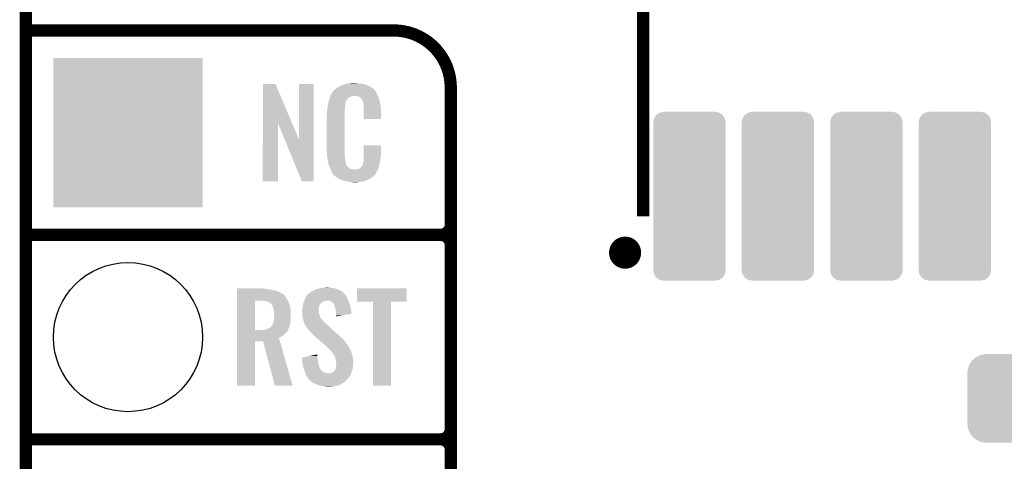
# Model space of a CAD drawing. Extents: x -1.3 to 24.2, y -3.9 to 39.2.
# Tile 6 of 21: x -1.3 to 10.9, y 13.7 to 19.2. Entities that reach past the tile are written whole.
import ezdxf

# ---------------------------------------------------------------- set-up
doc = ezdxf.new("R2010")
doc.units = 0
doc.layers.get('0').update_dxf_attribs({"linetype": 'CONTINUOUS'})
for name, color, linetype in [('GNSS_MAX_3_CLICK_V100_GKO', 9, 'CONTINUOUS'), ('GNSS_MAX_3_CLICK_V100_GTO', 11, 'CONTINUOUS'), ('GNSS_MAX_3_CLICK_V100_GTS', 8, 'CONTINUOUS')]:
    doc.layers.add(name, color=color, linetype=linetype)

# ---------------------------------------------------------------- blocks, each defined once
blk = doc.blocks.new('CUSTOM_60')
for points in [[(-0.43905, 0.969532), (-0.41237, 1.01034), (0.439518, 0.969532), (0.411894, 1.01034)], [(-0.41237, 1.01034), (-0.4102, 1.01181), (0.411894, 1.01034), (0.410898, 1.01181)], [(-0.4102, 1.01181), (-0.370092, 1.038958), (0.410898, 1.01181), (0.369372, 1.038958)], [(-0.370092, 1.038958), (-0.366174, 1.039746), (0.369372, 1.038958), (0.368166, 1.039746)], [(-0.366174, 1.039746), (-0.32004, 1.04902), (0.368166, 1.039746), (0.32004, 1.04902)], [(-0.32004, 1.04902), (-0.32004, 1.05029), (0.32004, 1.04902), (0.32004, 1.05029)], [(-0.44958, 0.91948), (-0.440306, 0.967608), (0.44958, 0.91948), (0.439906, 0.967608)], [(-0.44958, -0.91948), (-0.44958, 0.91948), (0.44958, -0.91948), (0.44958, 0.91948)], [(-0.440306, 0.967608), (-0.43905, 0.969532), (0.439906, 0.967608), (0.439518, 0.969532)], [(-0.439904, -0.967606), (-0.44958, -0.91948), (0.440306, -0.967606), (0.44958, -0.91948)], [(-0.439518, -0.969532), (-0.439904, -0.967606), (0.439046, -0.969532), (0.440306, -0.967606)], [(-0.411896, -1.010338), (-0.439518, -0.969532), (0.41237, -1.010338), (0.439046, -0.969532)], [(-0.4109, -1.01181), (-0.411896, -1.010338), (0.410194, -1.01181), (0.41237, -1.010338)], [(-0.369372, -1.038958), (-0.4109, -1.01181), (0.370092, -1.038958), (0.410194, -1.01181)], [(-0.368168, -1.039746), (-0.369372, -1.038958), (0.366172, -1.039746), (0.370092, -1.038958)], [(-0.32004, -1.04902), (-0.368168, -1.039746), (0.32004, -1.04902), (0.366172, -1.039746)], [(-0.32004, -1.05029), (-0.32004, -1.04902), (0.32004, -1.05029), (0.32004, -1.04902)]]:
    blk.add_solid(points)
blk = doc.blocks.new('CUSTOM_63')
for points in [[(-0.497124, 0.465342), (-0.461888, 0.497124), (0.49401, 0.465342), (0.465342, 0.497124)], [(-0.461888, 0.497124), (-0.445816, 0.51162), (0.465342, 0.497124), (0.441342, 0.51162)], [(-0.445816, 0.51162), (-0.400774, 0.532846), (0.441342, 0.51162), (0.406198, 0.532846)], [(-0.400774, 0.532846), (-0.383312, 0.541074), (0.406198, 0.532846), (0.373946, 0.541074)], [(-0.383312, 0.541074), (-0.323442, 0.549926), (0.373946, 0.541074), (0.339246, 0.549926)], [(-0.323442, 0.549926), (-0.31496, 0.55118), (0.339246, 0.549926), (0.31496, 0.55118)], [(-0.549926, 0.339246), (-0.538686, 0.383312), (0.54759, 0.339246), (0.541074, 0.383312)], [(-0.538686, 0.383312), (-0.532846, 0.406198), (0.541074, 0.383312), (0.53029, 0.406198)], [(-0.532846, 0.406198), (-0.508918, 0.445816), (0.53029, 0.406198), (0.51162, 0.445816)], [(-0.508918, 0.445816), (-0.497124, 0.465342), (0.51162, 0.445816), (0.49401, 0.465342)], [(-0.55118, 0.31496), (-0.549926, 0.339246), (0.55118, 0.31496), (0.54759, 0.339246)], [(-0.55118, -0.31496), (-0.55118, 0.31496), (0.55118, -0.31496), (0.55118, 0.31496)], [(-0.547588, -0.339246), (-0.55118, -0.31496), (0.549926, -0.339246), (0.55118, -0.31496)], [(-0.541074, -0.383312), (-0.547588, -0.339246), (0.538684, -0.383312), (0.549926, -0.339246)], [(-0.530288, -0.406198), (-0.541074, -0.383312), (0.532846, -0.406198), (0.538684, -0.383312)], [(-0.51162, -0.445816), (-0.530288, -0.406198), (0.508916, -0.445816), (0.532846, -0.406198)], [(-0.494008, -0.465342), (-0.51162, -0.445816), (0.497124, -0.465342), (0.508916, -0.445816)], [(-0.465342, -0.497124), (-0.494008, -0.465342), (0.461886, -0.497124), (0.497124, -0.465342)], [(-0.44134, -0.51162), (-0.465342, -0.497124), (0.445816, -0.51162), (0.461886, -0.497124)], [(-0.406198, -0.532846), (-0.44134, -0.51162), (0.400772, -0.532846), (0.445816, -0.51162)], [(-0.373944, -0.541074), (-0.406198, -0.532846), (0.383312, -0.541074), (0.400772, -0.532846)], [(-0.339246, -0.549926), (-0.373944, -0.541074), (0.32344, -0.549926), (0.383312, -0.541074)], [(-0.31496, -0.55118), (-0.339246, -0.549926), (0.31496, -0.55118), (0.32344, -0.549926)]]:
    blk.add_solid(points)
blk = doc.blocks.new('ROUND_22')
blk.add_circle((0, 0), 0.927)
blk = doc.blocks.new('SQUARE_24')
blk.add_solid([(0.9271, 0.9271), (0.9271, -0.9271), (-0.9271, 0.9271), (-0.9271, -0.9271)])

msp = doc.modelspace()

# ---------------------------------------------------------------- linework, layer by layer
at = {"layer": 'GNSS_MAX_3_CLICK_V100_GKO', "const_width": 0.1524}
msp.add_lwpolyline([(-1.27, -3.81), (-1.27, 36.83)], dxfattribs=at)
at = {"layer": 'GNSS_MAX_3_CLICK_V100_GTO', "const_width": 0.1524}
for points in [[(6.40334, 16.74114), (6.40334, 26.43886)], [(-1.27, 19.05), (3.302, 19.05)], [(4.0132, -0.5588), (4.0132, 18.3388)], [(-1.27, 16.51), (3.8862, 16.51)], [(-1.27, 16.51), (3.8862, 16.51)], [(4.0132, 14.097), (4.0132, 16.383)], [(-1.27, 13.97), (3.8862, 13.97)], [(-1.27, 13.97), (3.8862, 13.97)], [(4.0132, 11.557), (4.0132, 13.843)]]:
    msp.add_lwpolyline(points, dxfattribs=at)
for points in [[(4.0132, 18.3388, 0.4142136), (3.302, 19.05)], [(3.8862, 16.51, 0.4142136), (4.0132, 16.637)], [(4.0132, 16.383, 0.4142136), (3.8862, 16.51)], [(4.0132, 16.383, 0.4142136), (3.8862, 16.51)], [(3.8862, 13.97, 0.4142136), (4.0132, 14.097)], [(4.0132, 13.843, 0.4142136), (3.8862, 13.97)], [(4.0132, 13.843, 0.4142136), (3.8862, 13.97)]]:
    msp.add_lwpolyline(points, format="xyb", dxfattribs=at)
at = {"layer": 'GNSS_MAX_3_CLICK_V100_GTO', "const_width": 0.20066}
msp.add_lwpolyline([(6.08076, 16.28902, 1), (6.27888, 16.28902, 1)], format="xyb", close=True, dxfattribs=at)
at = {"layer": 'GNSS_MAX_3_CLICK_V100_GTO'}
for points in [[(1.676412, 17.896728), (1.67642, 18.384506), (2.040148, 17.896728), (1.833884, 18.384506)], [(1.67642, 18.384506), (1.676422, 18.38452), (1.833884, 18.384506), (1.676422, 18.38452)], [(2.12598, 17.693748), (2.126, 18.384498), (2.306306, 17.693748), (2.30632, 18.384498)], [(2.126, 18.384498), (2.126002, 18.38452), (2.30632, 18.384498), (2.126002, 18.38452)], [(2.637246, 18.35912), (2.64668, 18.3642), (2.9972, 18.35912), (2.98559, 18.3642)], [(2.64668, 18.3642), (2.672078, 18.37436), (2.98559, 18.3642), (2.962368, 18.37436)], [(2.672078, 18.37436), (2.679698, 18.3769), (2.962368, 18.37436), (2.956562, 18.3769)], [(2.679698, 18.3769), (2.69494, 18.38198), (2.956562, 18.3769), (2.936242, 18.38198)], [(2.69494, 18.38198), (2.711874, 18.38706), (2.936242, 18.38198), (2.91592, 18.38706)], [(2.711874, 18.38706), (2.720342, 18.3896), (2.91592, 18.38706), (2.8956, 18.3896)], [(2.720342, 18.3896), (2.75082, 18.39214), (2.8956, 18.3896), (2.87528, 18.39214)], [(2.75082, 18.39214), (2.76606, 18.39468), (2.87528, 18.39214), (2.860042, 18.39468)], [(2.76606, 18.39468), (2.781302, 18.39722), (2.844802, 18.39468), (2.834642, 18.39722)], [(2.51567, 18.23466), (2.51754, 18.239738), (3.108234, 18.23466), (3.10642, 18.239738)], [(2.51754, 18.239738), (2.522222, 18.252442), (3.10642, 18.239738), (3.099492, 18.252442)], [(2.522222, 18.252442), (2.53208, 18.26768), (3.099492, 18.252442), (3.09118, 18.26768)], [(2.53208, 18.26768), (2.546868, 18.290536), (3.09118, 18.26768), (3.081022, 18.290536)], [(2.546868, 18.290536), (2.55016, 18.295624), (3.081022, 18.290536), (3.075938, 18.295624)], [(2.55016, 18.295624), (2.550182, 18.29816), (3.075938, 18.295624), (3.073402, 18.29816)], [(2.550182, 18.29816), (2.555244, 18.29817), (3.073402, 18.29816), (3.073392, 18.29817)], [(2.555244, 18.29817), (2.556762, 18.3007), (3.073392, 18.29817), (3.070862, 18.3007)], [(2.556762, 18.3007), (2.55981, 18.305778), (3.070862, 18.3007), (3.06832, 18.305778)], [(2.55981, 18.305778), (2.562864, 18.310862), (3.06832, 18.305778), (3.06469, 18.310862)], [(2.562864, 18.310862), (2.579186, 18.323558), (3.06469, 18.310862), (3.055622, 18.323558)], [(2.579186, 18.323558), (2.58572, 18.32864), (3.055622, 18.323558), (3.047492, 18.32864)], [(2.58572, 18.32864), (2.597694, 18.33626), (3.047492, 18.32864), (3.0353, 18.33626)], [(2.597694, 18.33626), (2.61366, 18.346418), (3.0353, 18.33626), (3.01837, 18.346418)], [(2.61366, 18.346418), (2.637246, 18.35912), (3.01837, 18.346418), (2.9972, 18.35912)], [(2.483718, 18.115278), (2.486392, 18.127978), (2.70002, 18.115278), (2.70002, 18.127978)], [(2.486392, 18.127978), (2.48853, 18.138138), (2.70002, 18.127978), (2.70256, 18.138138)], [(2.48853, 18.138138), (2.4896, 18.143218), (2.70256, 18.138138), (2.70256, 18.143218)], [(2.4896, 18.143218), (2.49174, 18.15338), (2.70256, 18.143218), (2.70533, 18.15338)], [(2.49174, 18.15338), (2.496184, 18.171158), (2.70533, 18.15338), (2.710178, 18.171158)], [(2.496184, 18.171158), (2.5019, 18.194018), (2.710178, 18.171158), (2.722878, 18.194018)], [(2.5019, 18.194018), (2.504442, 18.20418), (2.722878, 18.194018), (2.73304, 18.20418)], [(2.504442, 18.20418), (2.510054, 18.219416), (2.73304, 18.20418), (2.74828, 18.219416)], [(2.510054, 18.219416), (2.51567, 18.234658), (2.74828, 18.219416), (2.786376, 18.234658)], [(2.51567, 18.234658), (2.51567, 18.23466), (2.786376, 18.234658), (2.834638, 18.23466)], [(2.85242, 18.23212), (2.834638, 18.23466), (3.109142, 18.23212), (3.108234, 18.23466)], [(2.867658, 18.22958), (2.85242, 18.23212), (3.110048, 18.22958), (3.109142, 18.23212)], [(2.875278, 18.224502), (2.867658, 18.22958), (3.111862, 18.224502), (3.110048, 18.22958)], [(2.890516, 18.216882), (2.875278, 18.224502), (3.114584, 18.216882), (3.111862, 18.224502)], [(2.895598, 18.211802), (2.890516, 18.216882), (3.116398, 18.211802), (3.114584, 18.216882)], [(2.901044, 18.20418), (2.895598, 18.211802), (3.119118, 18.20418), (3.116398, 18.211802)], [(2.908298, 18.194022), (2.901044, 18.20418), (3.122108, 18.194022), (3.119118, 18.20418)], [(2.91846, 18.17116), (2.908298, 18.194022), (3.128832, 18.17116), (3.122108, 18.194022)], [(2.922524, 18.161002), (2.91846, 18.17116), (3.13182, 18.161002), (3.128832, 18.17116)], [(2.92354, 18.15846), (2.922524, 18.161002), (3.132306, 18.15846), (3.13182, 18.161002)], [(2.926078, 18.153384), (2.92354, 18.15846), (3.133272, 18.153384), (3.132306, 18.15846)], [(2.92608, 18.150842), (2.926078, 18.153384), (3.133756, 18.150842), (3.133272, 18.153384)], [(2.92862, 18.138138), (2.92608, 18.150842), (3.136176, 18.138138), (3.133756, 18.150842)], [(2.93116, 18.12036), (2.92862, 18.138138), (3.139562, 18.12036), (3.136176, 18.138138)], [(2.93116, 18.107658), (2.93116, 18.12036), (3.14198, 18.107658), (3.139562, 18.12036)], [(2.47142, 18.011142), (2.47396, 18.023842), (2.69494, 18.011142), (2.69494, 18.023842)], [(2.47142, 17.56156), (2.47142, 18.011142), (2.69494, 17.56156), (2.69494, 18.011142)], [(2.47396, 18.04162), (2.4765, 18.0594), (2.69494, 18.04162), (2.69494, 18.0594)], [(2.47396, 18.023842), (2.47396, 18.04162), (2.69494, 18.023842), (2.69494, 18.04162)], [(2.4765, 18.0594), (2.476782, 18.061938), (2.69494, 18.0594), (2.69494, 18.061938)], [(2.476782, 18.061938), (2.47904, 18.08226), (2.69494, 18.061938), (2.69748, 18.08226)], [(2.47904, 18.08226), (2.481296, 18.102578), (2.69748, 18.08226), (2.69748, 18.102578)], [(2.481296, 18.102578), (2.48158, 18.105118), (2.69748, 18.102578), (2.697988, 18.105118)], [(2.48158, 18.105118), (2.483718, 18.115278), (2.697988, 18.105118), (2.70002, 18.115278)], [(2.93116, 18.04924), (2.93116, 18.107658), (3.14452, 18.04924), (3.14198, 18.107658)], [(2.93116, 17.947662), (2.93116, 18.04924), (3.144498, 17.947662), (3.14452, 18.04924)], [(1.6764, 17.175502), (1.676412, 17.896728), (1.864338, 17.175502), (1.86436, 17.896728)], [(1.947996, 17.693748), (1.86436, 17.896728), (2.12598, 17.693748), (2.040148, 17.896728)], [(3.144498, 17.94764), (2.93116, 17.947662), (3.144498, 17.94764), (3.144498, 17.947662)], [(2.161536, 17.175494), (1.947996, 17.693748), (2.306298, 17.175494), (2.306306, 17.693748)], [(2.473772, 17.49806), (2.47142, 17.56156), (2.69494, 17.49806), (2.69494, 17.56156)], [(2.931166, 17.498058), (2.93118, 17.622498), (3.14452, 17.498058), (3.14452, 17.622498)], [(2.93118, 17.622498), (2.931182, 17.62252), (3.14452, 17.622498), (2.931182, 17.62252)], [(2.47396, 17.492982), (2.473772, 17.49806), (2.695666, 17.492982), (2.69494, 17.49806)], [(2.47617, 17.480278), (2.47396, 17.492982), (2.69748, 17.480278), (2.695666, 17.492982)], [(2.480146, 17.457418), (2.47617, 17.480278), (2.69748, 17.457418), (2.69748, 17.480278)], [(2.48412, 17.43456), (2.480146, 17.457418), (2.702294, 17.43456), (2.69748, 17.457418)], [(2.489202, 17.40916), (2.48412, 17.43456), (2.70764, 17.40916), (2.702294, 17.43456)], [(2.493774, 17.386298), (2.489202, 17.40916), (2.710182, 17.386298), (2.70764, 17.40916)], [(2.49428, 17.383762), (2.493774, 17.386298), (2.711452, 17.383762), (2.710182, 17.386298)], [(2.501602, 17.36598), (2.49428, 17.383762), (2.720342, 17.36598), (2.711452, 17.383762)], [(2.905762, 17.3609), (2.91846, 17.38376), (3.119118, 17.3609), (3.1242, 17.38376)], [(2.91846, 17.38376), (2.918462, 17.383762), (3.1242, 17.38376), (3.1242, 17.383762)], [(2.918462, 17.383762), (2.92608, 17.409162), (3.1242, 17.383762), (3.130176, 17.409162)], [(2.92608, 17.409162), (2.926082, 17.411704), (3.130176, 17.409162), (3.130774, 17.411704)], [(2.926082, 17.411704), (2.92862, 17.416784), (3.130774, 17.411704), (3.131968, 17.416784)], [(2.92862, 17.424402), (2.929128, 17.426942), (3.133762, 17.424402), (3.13436, 17.426942)], [(2.92862, 17.416784), (2.92862, 17.424402), (3.131968, 17.416784), (3.133762, 17.424402)], [(2.929128, 17.426942), (2.93116, 17.437102), (3.13436, 17.426942), (3.135714, 17.437102)], [(2.93116, 17.437102), (2.931162, 17.46504), (3.135714, 17.437102), (3.13944, 17.46504)], [(2.931162, 17.46504), (2.931164, 17.48282), (3.13944, 17.46504), (3.14198, 17.48282)], [(2.931164, 17.48282), (2.931166, 17.498058), (3.14198, 17.48282), (3.14452, 17.498058)], [(2.50265, 17.363436), (2.501602, 17.36598), (2.722882, 17.363436), (2.720342, 17.36598)], [(2.50474, 17.35836), (2.50265, 17.363436), (2.725424, 17.35836), (2.722882, 17.363436)], [(2.506832, 17.35328), (2.50474, 17.35836), (2.73304, 17.35328), (2.725424, 17.35836)], [(2.50997, 17.34566), (2.506832, 17.35328), (2.7432, 17.34566), (2.73304, 17.35328)], [(2.51206, 17.34058), (2.50997, 17.34566), (2.749552, 17.34058), (2.7432, 17.34566)], [(2.514014, 17.3355), (2.51206, 17.34058), (2.755902, 17.3355), (2.749552, 17.34058)], [(2.516946, 17.32788), (2.514014, 17.3355), (2.773684, 17.32788), (2.755902, 17.3355)], [(2.517922, 17.32534), (2.516946, 17.32788), (2.794, 17.32534), (2.773684, 17.32788)], [(2.5189, 17.3228), (2.517922, 17.32534), (2.816862, 17.3228), (2.794, 17.32534)], [(2.52476, 17.30756), (2.5189, 17.3228), (3.099696, 17.30756), (3.106866, 17.3228)], [(2.531818, 17.29486), (2.52476, 17.30756), (3.09372, 17.29486), (3.099696, 17.30756)], [(2.537462, 17.284698), (2.531818, 17.29486), (3.087622, 17.284698), (3.09372, 17.29486)], [(2.54762, 17.26946), (2.537462, 17.284698), (3.07848, 17.26946), (3.087622, 17.284698)], [(2.550154, 17.266926), (2.54762, 17.26946), (3.076958, 17.266926), (3.07848, 17.26946)], [(2.55016, 17.264386), (2.550154, 17.266926), (3.075434, 17.264386), (3.076958, 17.266926)], [(2.556694, 17.25676), (2.55016, 17.264386), (3.07086, 17.25676), (3.075434, 17.264386)], [(2.816862, 17.3228), (2.827022, 17.322802), (3.106866, 17.3228), (3.106868, 17.322802)], [(2.827022, 17.322802), (2.834644, 17.32534), (3.106868, 17.322802), (3.108062, 17.32534)], [(2.844802, 17.32534), (2.870202, 17.33042), (3.108062, 17.32534), (3.110452, 17.33042)], [(2.870202, 17.33042), (2.882896, 17.338038), (3.110452, 17.33042), (3.114038, 17.338038)], [(2.882896, 17.338038), (2.8829, 17.33804), (3.114038, 17.338038), (3.114038, 17.33804)], [(2.8829, 17.33804), (2.893064, 17.34566), (3.114038, 17.33804), (3.115732, 17.34566)], [(2.893064, 17.34566), (2.895606, 17.345674), (3.115732, 17.34566), (3.115734, 17.345674)], [(2.895606, 17.345674), (2.898142, 17.35074), (3.115734, 17.345674), (3.11686, 17.35074)], [(2.898142, 17.35074), (2.905762, 17.3609), (3.11686, 17.35074), (3.119118, 17.3609)], [(1.864338, 17.17548), (1.6764, 17.175502), (1.864338, 17.17548), (1.864338, 17.175502)], [(2.306298, 17.17548), (2.161536, 17.175494), (2.306298, 17.17548), (2.306298, 17.175494)], [(2.561048, 17.251678), (2.556694, 17.25676), (3.068316, 17.251678), (3.07086, 17.25676)], [(2.565398, 17.2466), (2.561048, 17.251678), (3.061968, 17.2466), (3.068316, 17.251678)], [(2.572172, 17.24152), (2.565398, 17.2466), (3.05562, 17.24152), (3.061968, 17.2466)], [(2.58572, 17.23136), (2.572172, 17.24152), (3.043768, 17.23136), (3.05562, 17.24152)], [(2.593342, 17.22628), (2.58572, 17.23136), (3.037842, 17.22628), (3.043768, 17.23136)], [(2.620012, 17.2085), (2.593342, 17.22628), (3.01244, 17.2085), (3.037842, 17.22628)], [(2.623818, 17.205962), (2.620012, 17.2085), (3.006518, 17.205962), (3.01244, 17.2085)], [(2.656476, 17.19326), (2.623818, 17.205962), (2.97688, 17.19326), (3.006518, 17.205962)], [(2.66954, 17.188178), (2.656476, 17.19326), (2.96381, 17.188178), (2.97688, 17.19326)], [(2.712718, 17.17548), (2.66954, 17.188178), (2.931158, 17.17548), (2.96381, 17.188178)], [(2.739814, 17.1704), (2.712718, 17.17548), (2.908298, 17.1704), (2.931158, 17.17548)], [(2.75336, 17.16786), (2.739814, 17.1704), (2.88036, 17.16786), (2.908298, 17.1704)], [(2.77114, 17.16532), (2.75336, 17.16786), (2.865118, 17.16532), (2.88036, 17.16786)], [(2.799078, 17.16278), (2.786378, 17.16532), (2.849878, 17.16278), (2.865118, 17.16532)], [(1.35638, 15.84198), (1.356382, 15.84452), (1.69418, 15.84198), (1.6764, 15.84452)], [(1.35638, 15.83944), (1.35638, 15.84198), (1.71196, 15.83944), (1.69418, 15.84198)], [(1.35638, 15.83436), (1.35638, 15.83944), (1.75514, 15.83436), (1.71196, 15.83944)], [(1.35638, 15.814038), (1.35638, 15.83436), (1.846582, 15.814038), (1.75514, 15.83436)], [(1.35638, 15.79372), (1.35638, 15.814038), (1.8923, 15.79372), (1.846582, 15.814038)], [(1.35638, 15.77086), (1.35638, 15.79372), (1.9304, 15.77086), (1.8923, 15.79372)], [(2.250438, 15.78356), (2.26314, 15.791178), (2.68605, 15.78356), (2.679068, 15.791178)], [(2.26314, 15.791178), (2.273804, 15.798798), (2.679068, 15.791178), (2.672082, 15.798798)], [(2.273804, 15.798798), (2.280918, 15.80388), (2.672082, 15.798798), (2.663826, 15.80388)], [(2.280918, 15.80388), (2.306322, 15.81912), (2.663826, 15.80388), (2.63906, 15.81912)], [(2.306322, 15.81912), (2.339342, 15.834362), (2.63906, 15.81912), (2.6064, 15.834362)], [(2.339342, 15.834362), (2.347464, 15.8369), (2.6064, 15.834362), (2.60096, 15.8369)], [(2.347464, 15.8369), (2.37998, 15.84706), (2.60096, 15.8369), (2.565402, 15.84706)], [(2.37998, 15.84706), (2.412154, 15.85214), (2.565402, 15.84706), (2.52984, 15.85214)], [(2.412154, 15.85214), (2.428242, 15.85468), (2.52984, 15.85214), (2.504438, 15.85468)], [(2.428242, 15.85468), (2.47904, 15.85722), (2.504438, 15.85468), (2.491742, 15.85722)], [(2.84734, 15.681982), (2.84736, 15.844498), (3.464538, 15.681982), (3.46456, 15.844498)], [(2.84736, 15.844498), (2.847362, 15.84452), (3.46456, 15.844498), (2.847362, 15.84452)], [(1.356372, 15.326382), (1.356378, 15.69466), (1.57734, 15.326382), (1.577362, 15.69466)], [(1.356378, 15.712438), (1.35638, 15.73784), (1.97866, 15.712438), (1.96088, 15.73784)], [(1.356378, 15.69466), (1.356378, 15.712438), (1.986866, 15.69466), (1.97866, 15.712438)], [(1.35638, 15.768318), (1.35638, 15.77086), (1.93548, 15.768318), (1.9304, 15.77086)], [(1.35638, 15.758158), (1.35638, 15.768318), (1.94564, 15.758158), (1.93548, 15.768318)], [(1.35638, 15.73784), (1.35638, 15.758158), (1.96088, 15.73784), (1.94564, 15.758158)], [(1.689102, 15.69212), (1.65862, 15.69466), (1.98804, 15.69212), (1.986866, 15.69466)], [(1.7145, 15.68704), (1.689102, 15.69212), (1.990384, 15.68704), (1.98804, 15.69212)], [(1.7399, 15.67942), (1.7145, 15.68704), (1.9939, 15.67942), (1.990384, 15.68704)], [(1.75514, 15.6718), (1.7399, 15.67942), (1.996864, 15.6718), (1.9939, 15.67942)], [(1.76784, 15.66164), (1.75514, 15.6718), (2.000816, 15.66164), (1.996864, 15.6718)], [(2.180044, 15.66164), (2.182948, 15.6718), (2.39776, 15.66164), (2.41046, 15.6718)], [(2.182948, 15.6718), (2.1844, 15.676882), (2.41046, 15.6718), (2.418082, 15.676882)], [(2.1844, 15.676882), (2.186574, 15.681958), (2.418082, 15.676882), (2.425696, 15.681958)], [(2.186574, 15.681958), (2.189842, 15.68958), (2.425696, 15.681958), (2.451102, 15.68958)], [(2.189842, 15.68958), (2.192018, 15.69466), (2.451102, 15.68958), (2.471418, 15.69466)], [(2.192018, 15.69466), (2.196372, 15.704818), (2.73921, 15.69466), (2.73558, 15.704818)], [(2.196372, 15.704818), (2.19964, 15.71244), (2.73558, 15.704818), (2.731424, 15.71244)], [(2.19964, 15.71244), (2.209122, 15.73276), (2.731424, 15.71244), (2.72034, 15.73276)], [(2.209122, 15.73276), (2.217422, 15.75054), (2.72034, 15.73276), (2.71145, 15.75054)], [(2.217422, 15.75054), (2.219748, 15.753078), (2.71145, 15.75054), (2.71018, 15.753078)], [(2.219748, 15.753078), (2.229062, 15.76324), (2.71018, 15.753078), (2.702562, 15.76324)], [(2.229062, 15.76324), (2.233716, 15.768316), (2.702562, 15.76324), (2.700022, 15.768316)], [(2.233716, 15.768316), (2.245364, 15.781022), (2.700022, 15.768316), (2.688376, 15.781022)], [(2.245364, 15.781022), (2.250438, 15.78356), (2.688376, 15.781022), (2.68605, 15.78356)], [(2.499358, 15.69212), (2.479038, 15.69466), (2.740116, 15.69212), (2.73921, 15.69466)], [(2.519676, 15.687042), (2.499358, 15.69212), (2.74193, 15.687042), (2.740116, 15.69212)], [(2.541906, 15.66926), (2.519676, 15.687042), (2.74828, 15.66926), (2.74193, 15.687042)], [(2.54508, 15.66672), (2.541906, 15.66926), (2.749296, 15.66672), (2.74828, 15.66926)], [(3.047978, 15.68196), (2.84734, 15.681982), (3.464538, 15.68196), (3.464538, 15.681982)], [(3.04798, 15.681938), (3.047978, 15.68196), (3.26898, 15.681938), (3.464538, 15.68196)], [(3.048, 14.635502), (3.04798, 15.681938), (3.268958, 14.635502), (3.26898, 15.681938)], [(1.775462, 15.656558), (1.76784, 15.66164), (2.002792, 15.656558), (2.000816, 15.66164)], [(1.78308, 15.64894), (1.775462, 15.656558), (2.005754, 15.64894), (2.002792, 15.656558)], [(1.793966, 15.633698), (1.78308, 15.64894), (2.01168, 15.633698), (2.005754, 15.64894)], [(1.79578, 15.631158), (1.793966, 15.633698), (2.01219, 15.631158), (2.01168, 15.633698)], [(1.8034, 15.608298), (1.79578, 15.631158), (2.016762, 15.608298), (2.01219, 15.631158)], [(1.80848, 15.58544), (1.8034, 15.608298), (2.021332, 15.58544), (2.016762, 15.608298)], [(1.809116, 15.5829), (1.80848, 15.58544), (2.02184, 15.5829), (2.021332, 15.58544)], [(1.81356, 15.565118), (1.809116, 15.5829), (2.023458, 15.565118), (2.02184, 15.5829)], [(1.81469, 15.554962), (1.81356, 15.565118), (2.02438, 15.554962), (2.023458, 15.565118)], [(1.8161, 15.54226), (1.81469, 15.554962), (2.02438, 15.54226), (2.02438, 15.554962)], [(2.16408, 15.572742), (2.165984, 15.580358), (2.36982, 15.572742), (2.36982, 15.580358)], [(2.16408, 15.570198), (2.16408, 15.572742), (2.36982, 15.570198), (2.36982, 15.572742)], [(2.16408, 15.560038), (2.16408, 15.570198), (2.37236, 15.560038), (2.36982, 15.570198)], [(2.16517, 15.544798), (2.16408, 15.560038), (2.37236, 15.544798), (2.37236, 15.560038)], [(2.165984, 15.580358), (2.16662, 15.582902), (2.36982, 15.580358), (2.370136, 15.582902)], [(2.16662, 15.582902), (2.168396, 15.60068), (2.370136, 15.582902), (2.37236, 15.60068)], [(2.168396, 15.60068), (2.16916, 15.6083), (2.37236, 15.60068), (2.37363, 15.6083)], [(2.16916, 15.6083), (2.170332, 15.61592), (2.37363, 15.6083), (2.3749, 15.61592)], [(2.170332, 15.61592), (2.172676, 15.631158), (2.3749, 15.61592), (2.37998, 15.631158)], [(2.172676, 15.631158), (2.17424, 15.641322), (2.37998, 15.631158), (2.385062, 15.641322)], [(2.17424, 15.641322), (2.17714, 15.651478), (2.385062, 15.641322), (2.39014, 15.651478)], [(2.17714, 15.651478), (2.179318, 15.6591), (2.39014, 15.651478), (2.39522, 15.6591)], [(2.179318, 15.6591), (2.180044, 15.66164), (2.39522, 15.6591), (2.39776, 15.66164)], [(2.555234, 15.659102), (2.54508, 15.66672), (2.752344, 15.659102), (2.749296, 15.66672)], [(2.557778, 15.648946), (2.555234, 15.659102), (2.756406, 15.648946), (2.752344, 15.659102)], [(2.562854, 15.643866), (2.557778, 15.648946), (2.758438, 15.643866), (2.756406, 15.648946)], [(2.56286, 15.641324), (2.562854, 15.643866), (2.759454, 15.641324), (2.758438, 15.643866)], [(2.566672, 15.631158), (2.56286, 15.641324), (2.76352, 15.631158), (2.759454, 15.641324)], [(2.57048, 15.621), (2.566672, 15.631158), (2.76566, 15.621), (2.76352, 15.631158)], [(2.578098, 15.598142), (2.57048, 15.621), (2.770472, 15.598142), (2.76566, 15.621)], [(2.580506, 15.582898), (2.578098, 15.598142), (2.77368, 15.582898), (2.770472, 15.598142)], [(2.58572, 15.549882), (2.580506, 15.582898), (2.776812, 15.549882), (2.77368, 15.582898)], [(2.58572, 15.529562), (2.58572, 15.549882), (2.77874, 15.529562), (2.776812, 15.549882)], [(1.800858, 15.402556), (1.80594, 15.42288), (2.013584, 15.402556), (2.018664, 15.42288)], [(1.80594, 15.42288), (1.806504, 15.42542), (2.018664, 15.42288), (2.0193, 15.42542)], [(1.806504, 15.42542), (1.81102, 15.44574), (2.0193, 15.42542), (2.020992, 15.44574)], [(1.81102, 15.44574), (1.812712, 15.4559), (2.020992, 15.44574), (2.02184, 15.4559)], [(1.812712, 15.4559), (1.8161, 15.47622), (2.02184, 15.4559), (2.02184, 15.47622)], [(1.81864, 15.527018), (1.8161, 15.54226), (2.02438, 15.527018), (2.02438, 15.54226)], [(1.8161, 15.47622), (1.81649, 15.481298), (2.02184, 15.47622), (2.02184, 15.481298)], [(1.81649, 15.481298), (1.818248, 15.50416), (2.02184, 15.481298), (2.02438, 15.50416)], [(1.818248, 15.50416), (1.81864, 15.50924), (2.02438, 15.50416), (2.02438, 15.50924)], [(1.81864, 15.50924), (1.81864, 15.527018), (2.02438, 15.50924), (2.02438, 15.527018)], [(2.16662, 15.52448), (2.16517, 15.544798), (2.37744, 15.52448), (2.37236, 15.544798)], [(2.167402, 15.514318), (2.16662, 15.52448), (2.37998, 15.514318), (2.37744, 15.52448)], [(2.16916, 15.491462), (2.167402, 15.514318), (2.390532, 15.491462), (2.37998, 15.514318)], [(2.171932, 15.4813), (2.16916, 15.491462), (2.395222, 15.4813), (2.390532, 15.491462)], [(2.172626, 15.478754), (2.171932, 15.4813), (2.39776, 15.478754), (2.395222, 15.4813)], [(2.17332, 15.476214), (2.172626, 15.478754), (2.397764, 15.476214), (2.39776, 15.478754)], [(2.175396, 15.468598), (2.17332, 15.476214), (2.402842, 15.468598), (2.397764, 15.476214)], [(2.17678, 15.46352), (2.175396, 15.468598), (2.40792, 15.46352), (2.402842, 15.468598)], [(2.17791, 15.45844), (2.17678, 15.46352), (2.413, 15.45844), (2.40792, 15.46352)], [(2.181296, 15.443198), (2.17791, 15.45844), (2.423162, 15.443198), (2.413, 15.45844)], [(2.18186, 15.44066), (2.181296, 15.443198), (2.426336, 15.44066), (2.423162, 15.443198)], [(2.183766, 15.43304), (2.18186, 15.44066), (2.435862, 15.43304), (2.426336, 15.44066)], [(2.186938, 15.420342), (2.183766, 15.43304), (2.446744, 15.420342), (2.435862, 15.43304)], [(2.585722, 15.529556), (2.58572, 15.529562), (2.77874, 15.529556), (2.77874, 15.529562)], [(2.58826, 15.51178), (2.585722, 15.529556), (2.676102, 15.51178), (2.77874, 15.529556)], [(2.58826, 15.496566), (2.58826, 15.51178), (2.58826, 15.496566), (2.676102, 15.51178)], [(1.35637, 15.293338), (1.356372, 15.31112), (1.965958, 15.293338), (1.97866, 15.31112)], [(1.356372, 15.32636), (1.356372, 15.326382), (1.661158, 15.32636), (1.57734, 15.326382)], [(1.356372, 15.32128), (1.356372, 15.32636), (1.986278, 15.32128), (1.988818, 15.32636)], [(1.356372, 15.31112), (1.356372, 15.32128), (1.97866, 15.31112), (1.986278, 15.32128)], [(1.661158, 15.32636), (1.6764, 15.3289), (1.988818, 15.32636), (1.990088, 15.3289)], [(1.6764, 15.3289), (1.696688, 15.331436), (1.990088, 15.3289), (1.991358, 15.331436)], [(1.696688, 15.331436), (1.69672, 15.33144), (1.991358, 15.331436), (1.991358, 15.33144)], [(1.69672, 15.33144), (1.708134, 15.333976), (1.991358, 15.33144), (1.99136, 15.333976)], [(1.708134, 15.333976), (1.719578, 15.336518), (1.99136, 15.333976), (1.992514, 15.336518)], [(1.719578, 15.336518), (1.7399, 15.34668), (1.992514, 15.336518), (1.997132, 15.34668)], [(1.7399, 15.34668), (1.762756, 15.3543), (1.997132, 15.34668), (2.000596, 15.3543)], [(1.762756, 15.3543), (1.770374, 15.361918), (2.000596, 15.3543), (2.004058, 15.361918)], [(1.770374, 15.361918), (1.780538, 15.372078), (2.004058, 15.361918), (2.006402, 15.372078)], [(1.780538, 15.372078), (1.79578, 15.39494), (2.006402, 15.372078), (2.01168, 15.39494)], [(1.79578, 15.39494), (1.800858, 15.402556), (2.01168, 15.39494), (2.013584, 15.402556)], [(2.18999, 15.415258), (2.186938, 15.420342), (2.4511, 15.415258), (2.446744, 15.420342)], [(2.19456, 15.407642), (2.18999, 15.415258), (2.459988, 15.407642), (2.4511, 15.415258)], [(2.196466, 15.40002), (2.19456, 15.407642), (2.46888, 15.40002), (2.459988, 15.407642)], [(2.197098, 15.397486), (2.196466, 15.40002), (2.471702, 15.397486), (2.46888, 15.40002)], [(2.199638, 15.39494), (2.197098, 15.397486), (2.474536, 15.39494), (2.471702, 15.397486)], [(2.212338, 15.372082), (2.199638, 15.39494), (2.499982, 15.372082), (2.474536, 15.39494)], [(2.23012, 15.34922), (2.212338, 15.372082), (2.525432, 15.34922), (2.499982, 15.372082)], [(2.2479, 15.32382), (2.23012, 15.34922), (2.553708, 15.32382), (2.525432, 15.34922)], [(2.265682, 15.30604), (2.2479, 15.32382), (2.573502, 15.30604), (2.553708, 15.32382)], [(2.280918, 15.28826), (2.265682, 15.30604), (2.593294, 15.28826), (2.573502, 15.30604)], [(1.35636, 14.635502), (1.35637, 15.189178), (1.577318, 14.635502), (1.57734, 15.189178)], [(1.35637, 15.2781), (1.35637, 15.293338), (1.950718, 15.2781), (1.965958, 15.293338)], [(1.35637, 15.26032), (1.35637, 15.2781), (1.92786, 15.26032), (1.950718, 15.2781)], [(1.35637, 15.245082), (1.35637, 15.26032), (1.905002, 15.245082), (1.92786, 15.26032)], [(1.35637, 15.229824), (1.35637, 15.245082), (1.877064, 15.229824), (1.905002, 15.245082)], [(1.35637, 15.1892), (1.35637, 15.229824), (1.888694, 15.1892), (1.877064, 15.229824)], [(1.35637, 15.189178), (1.35637, 15.1892), (1.57734, 15.189178), (1.678922, 15.1892)], [(1.826256, 14.635496), (1.678922, 15.1892), (2.047208, 14.635496), (1.888694, 15.1892)], [(2.293618, 15.278102), (2.280918, 15.28826), (2.604602, 15.278102), (2.593294, 15.28826)], [(2.303774, 15.267946), (2.293618, 15.278102), (2.615908, 15.267946), (2.604602, 15.278102)], [(2.30378, 15.265408), (2.303774, 15.267946), (2.618734, 15.265408), (2.615908, 15.267946)], [(2.303792, 15.265398), (2.30378, 15.265408), (2.618744, 15.265398), (2.618734, 15.265408)], [(2.306772, 15.262858), (2.303792, 15.265398), (2.62382, 15.262858), (2.618744, 15.265398)], [(2.318688, 15.2527), (2.306772, 15.262858), (2.63398, 15.2527), (2.62382, 15.262858)], [(2.336566, 15.237458), (2.318688, 15.2527), (2.646682, 15.237458), (2.63398, 15.2527)], [(2.357422, 15.219678), (2.336566, 15.237458), (2.669542, 15.219678), (2.646682, 15.237458)], [(2.387214, 15.19428), (2.357422, 15.219678), (2.68986, 15.19428), (2.669542, 15.219678)], [(2.419988, 15.16634), (2.387214, 15.19428), (2.71018, 15.16634), (2.68986, 15.19428)], [(2.452764, 15.138398), (2.419988, 15.16634), (2.733042, 15.138398), (2.71018, 15.16634)], [(2.45872, 15.13332), (2.452764, 15.138398), (2.736006, 15.13332), (2.733042, 15.138398)], [(2.48158, 15.113), (2.45872, 15.13332), (2.747858, 15.113), (2.736006, 15.13332)], [(2.486662, 15.10792), (2.48158, 15.113), (2.75082, 15.10792), (2.747858, 15.113)], [(2.491744, 15.102838), (2.486662, 15.10792), (2.753362, 15.102838), (2.75082, 15.10792)], [(2.499364, 15.095218), (2.491744, 15.102838), (2.75844, 15.095218), (2.753362, 15.102838)], [(2.501902, 15.09268), (2.499364, 15.095218), (2.75971, 15.09268), (2.75844, 15.095218)], [(2.517458, 15.0749), (2.501902, 15.09268), (2.7686, 15.0749), (2.75971, 15.09268)], [(2.51968, 15.07236), (2.517458, 15.0749), (2.769554, 15.07236), (2.7686, 15.0749)], [(2.53238, 15.05712), (2.51968, 15.07236), (2.775268, 15.05712), (2.769554, 15.07236)], [(2.534072, 15.054582), (2.53238, 15.05712), (2.776218, 15.054582), (2.775268, 15.05712)], [(2.1641, 14.986004), (2.251844, 15.003778), (2.35458, 14.986004), (2.35458, 15.003778)], [(2.164304, 14.983458), (2.1641, 14.986004), (2.35458, 14.983458), (2.35458, 14.986004)], [(2.166328, 14.95806), (2.164304, 14.983458), (2.35966, 14.95806), (2.35458, 14.983458)], [(2.168554, 14.930122), (2.166328, 14.95806), (2.36474, 14.930122), (2.35966, 14.95806)], [(2.251844, 15.003778), (2.32708, 15.019018), (2.35458, 15.003778), (2.35204, 15.019018)], [(2.32708, 15.019018), (2.35204, 15.024074), (2.35204, 15.019018), (2.35204, 15.024074)], [(2.542538, 15.041882), (2.534072, 15.054582), (2.779684, 15.041882), (2.776218, 15.054582)], [(2.552696, 15.034262), (2.542538, 15.041882), (2.781762, 15.034262), (2.779684, 15.041882)], [(2.555238, 15.026642), (2.552696, 15.034262), (2.78384, 15.026642), (2.781762, 15.034262)], [(2.55524, 15.02664), (2.555238, 15.026642), (2.78384, 15.02664), (2.78384, 15.026642)], [(2.55524, 15.024104), (2.55524, 15.02664), (2.784622, 15.024104), (2.78384, 15.02664)], [(2.567938, 15.003782), (2.55524, 15.024104), (2.790874, 15.003782), (2.784622, 15.024104)], [(2.57175, 14.993618), (2.567938, 15.003782), (2.794, 14.993618), (2.790874, 15.003782)], [(2.575558, 14.983462), (2.57175, 14.993618), (2.795356, 14.983462), (2.794, 14.993618)], [(2.582546, 14.95552), (2.575558, 14.983462), (2.79908, 14.95552), (2.795356, 14.983462)], [(2.58572, 14.942822), (2.582546, 14.95552), (2.799874, 14.942822), (2.79908, 14.95552)], [(2.58572, 14.927582), (2.58572, 14.942822), (2.800828, 14.927582), (2.799874, 14.942822)], [(2.16916, 14.922498), (2.168554, 14.930122), (2.365434, 14.922498), (2.36474, 14.930122)], [(2.172856, 14.902178), (2.16916, 14.922498), (2.367282, 14.902178), (2.365434, 14.922498)], [(2.177936, 14.87424), (2.172856, 14.902178), (2.37744, 14.87424), (2.367282, 14.902178)], [(2.17932, 14.86662), (2.177936, 14.87424), (2.38049, 14.86662), (2.37744, 14.87424)], [(2.184936, 14.84884), (2.17932, 14.86662), (2.387604, 14.84884), (2.38049, 14.86662)], [(2.185738, 14.8463), (2.184936, 14.84884), (2.39014, 14.8463), (2.387604, 14.84884)], [(2.188144, 14.838678), (2.185738, 14.8463), (2.39522, 14.838678), (2.39014, 14.8463)], [(2.191352, 14.828518), (2.188144, 14.838678), (2.400304, 14.828518), (2.39522, 14.838678)], [(2.19456, 14.81836), (2.191352, 14.828518), (2.413, 14.81836), (2.400304, 14.828518)], [(2.19456, 14.818358), (2.19456, 14.81836), (2.413004, 14.818358), (2.413, 14.81836)], [(2.198624, 14.808202), (2.19456, 14.818358), (2.428238, 14.808202), (2.413004, 14.818358)], [(2.54254, 14.80312), (2.555242, 14.810742), (2.779606, 14.80312), (2.782146, 14.810742)], [(2.555242, 14.810742), (2.56032, 14.81582), (2.782146, 14.810742), (2.78384, 14.81582)], [(2.56032, 14.81582), (2.56794, 14.82344), (2.78384, 14.81582), (2.786124, 14.82344)], [(2.56794, 14.82344), (2.57302, 14.831062), (2.786124, 14.82344), (2.788412, 14.831062)], [(2.57302, 14.831062), (2.5781, 14.841222), (2.788412, 14.831062), (2.79146, 14.841222)], [(2.5781, 14.841222), (2.58318, 14.851382), (2.79146, 14.841222), (2.793716, 14.851382)], [(2.58318, 14.851382), (2.585296, 14.864082), (2.793716, 14.851382), (2.79654, 14.864082)], [(2.585296, 14.864082), (2.58826, 14.881862), (2.79654, 14.864082), (2.798762, 14.881862)], [(2.587838, 14.914882), (2.58572, 14.927582), (2.80162, 14.914882), (2.800828, 14.927582)], [(2.58826, 14.912342), (2.587838, 14.914882), (2.80162, 14.912342), (2.80162, 14.914882)], [(2.58826, 14.90218), (2.58826, 14.912342), (2.80162, 14.90218), (2.80162, 14.912342)], [(2.58826, 14.8844), (2.58826, 14.90218), (2.79908, 14.8844), (2.80162, 14.90218)], [(2.58826, 14.881862), (2.58826, 14.8844), (2.798762, 14.881862), (2.79908, 14.8844)], [(2.202688, 14.79804), (2.198624, 14.808202), (2.44602, 14.79804), (2.428238, 14.808202)], [(2.205736, 14.79042), (2.202688, 14.79804), (2.466342, 14.79042), (2.44602, 14.79804)], [(2.206752, 14.78788), (2.205736, 14.79042), (2.491738, 14.78788), (2.466342, 14.79042)], [(2.207768, 14.78534), (2.206752, 14.78788), (2.77368, 14.78534), (2.774526, 14.78788)], [(2.2098, 14.78026), (2.207768, 14.78534), (2.771138, 14.78026), (2.77368, 14.78534)], [(2.219962, 14.75994), (2.2098, 14.78026), (2.760978, 14.75994), (2.771138, 14.78026)], [(2.221232, 14.7574), (2.219962, 14.75994), (2.75844, 14.7574), (2.760978, 14.75994)], [(2.22504, 14.749782), (2.221232, 14.7574), (2.75336, 14.749782), (2.75844, 14.7574)], [(2.225042, 14.74978), (2.22504, 14.749782), (2.75336, 14.74978), (2.75336, 14.749782)], [(2.233508, 14.73708), (2.225042, 14.74978), (2.7432, 14.73708), (2.75336, 14.74978)], [(2.24028, 14.72692), (2.233508, 14.73708), (2.736426, 14.72692), (2.7432, 14.73708)], [(2.244092, 14.721838), (2.24028, 14.72692), (2.733038, 14.721838), (2.736426, 14.72692)], [(2.247898, 14.71676), (2.244092, 14.721838), (2.72796, 14.71676), (2.733038, 14.721838)], [(2.250438, 14.711684), (2.247898, 14.71676), (2.722884, 14.711684), (2.72796, 14.71676)], [(2.25637, 14.7066), (2.250438, 14.711684), (2.7178, 14.7066), (2.722884, 14.711684)], [(2.274148, 14.69136), (2.25637, 14.7066), (2.70002, 14.69136), (2.7178, 14.7066)], [(2.286, 14.6812), (2.274148, 14.69136), (2.688408, 14.6812), (2.70002, 14.69136)], [(2.496822, 14.78788), (2.50698, 14.79042), (2.774526, 14.78788), (2.775372, 14.79042)], [(2.50698, 14.79042), (2.519682, 14.792962), (2.775372, 14.79042), (2.77622, 14.792962)], [(2.519682, 14.792962), (2.54254, 14.80312), (2.77622, 14.792962), (2.779606, 14.80312)], [(1.577318, 14.63548), (1.35636, 14.635502), (1.577318, 14.63548), (1.577318, 14.635502)], [(2.047212, 14.63548), (1.826256, 14.635496), (2.047212, 14.63548), (2.047208, 14.635496)], [(2.300292, 14.673578), (2.286, 14.6812), (2.679698, 14.673578), (2.688408, 14.6812)], [(2.3241, 14.66088), (2.300292, 14.673578), (2.658534, 14.66088), (2.679698, 14.673578)], [(2.32991, 14.658338), (2.3241, 14.66088), (2.654298, 14.658338), (2.658534, 14.66088)], [(2.335712, 14.6558), (2.32991, 14.658338), (2.651756, 14.6558), (2.654298, 14.658338)], [(2.341518, 14.65326), (2.335712, 14.6558), (2.64414, 14.65326), (2.651756, 14.6558)], [(2.358938, 14.645638), (2.341518, 14.65326), (2.628898, 14.645638), (2.64414, 14.65326)], [(2.364738, 14.6431), (2.358938, 14.645638), (2.620012, 14.6431), (2.628898, 14.645638)], [(2.3749, 14.64056), (2.364738, 14.6431), (2.61112, 14.64056), (2.620012, 14.6431)], [(2.40538, 14.63294), (2.3749, 14.64056), (2.585722, 14.63294), (2.61112, 14.64056)], [(2.44094, 14.62786), (2.40538, 14.63294), (2.56032, 14.62786), (2.585722, 14.63294)], [(2.45872, 14.62532), (2.44094, 14.62786), (2.52984, 14.62532), (2.56032, 14.62786)], [(2.481578, 14.62278), (2.471418, 14.62532), (2.496822, 14.62278), (2.52984, 14.62532)], [(3.268958, 14.63548), (3.048, 14.635502), (3.268958, 14.63548), (3.268958, 14.635502)]]:
    msp.add_solid(points, dxfattribs=at)

# ---------------------------------------------------------------- block references
at = {"layer": 'GNSS_MAX_3_CLICK_V100_GTS'}
for name, p in [('SQUARE_24', (0, 17.78)), ('CUSTOM_60', (6.97992, 16.99006)), ('CUSTOM_60', (8.07974, 16.99006)), ('CUSTOM_60', (9.17956, 16.99006)), ('CUSTOM_60', (10.27938, 16.99006)), ('ROUND_22', (0, 15.24)), ('CUSTOM_63', (10.9855, 14.478))]:
    msp.add_blockref(name, p, dxfattribs=at)

doc.saveas('drawing.dxf')
